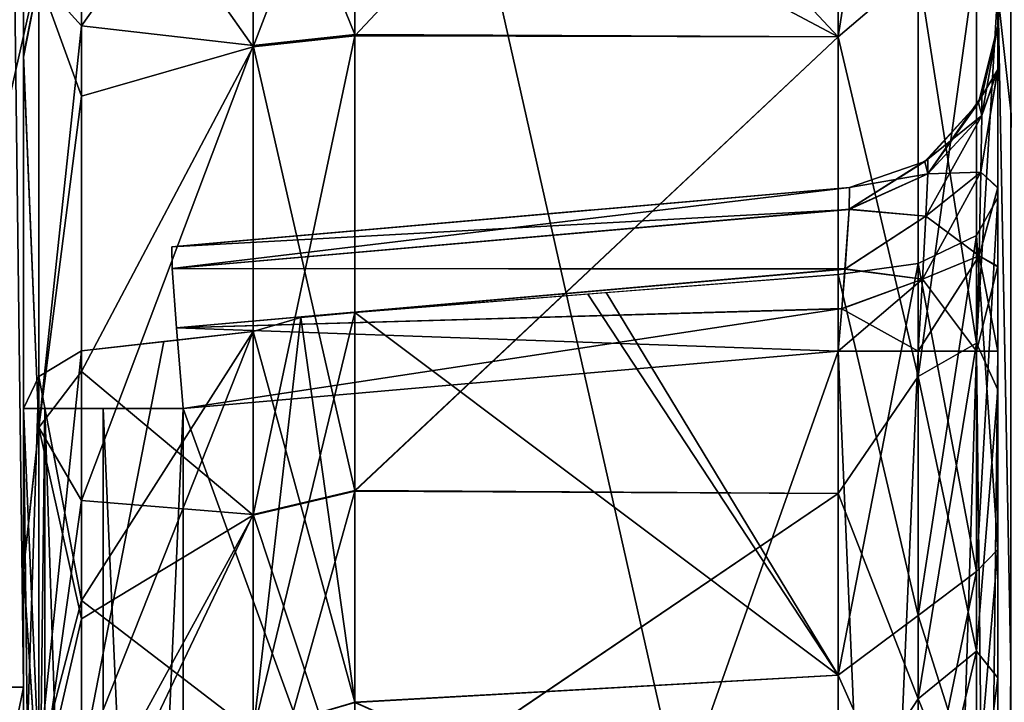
# Model space of a CAD drawing. Header units: millimetres. Extents: x -55 to 125, y -37 to 29.
# Tile 57 of 74: x 101.99 to 105.02, y -9.36 to -7.26. Entities that reach past the tile are written whole.
import ezdxf

# ---------------------------------------------------------------- set-up
doc = ezdxf.new("R2010")
doc.units = ezdxf.units.MM
doc.header["$LTSCALE"] = 33.374815
for name, color, linetype in [('102', 7, 'CONTINUOUS'), ('115', 7, 'CONTINUOUS'), ('120', 7, 'CONTINUOUS'), ('123', 7, 'CONTINUOUS'), ('124', 7, 'CONTINUOUS'), ('145', 7, 'CONTINUOUS'), ('146', 7, 'CONTINUOUS'), ('150', 7, 'CONTINUOUS'), ('151', 7, 'CONTINUOUS'), ('166', 7, 'CONTINUOUS'), ('169', 7, 'CONTINUOUS'), ('170', 7, 'CONTINUOUS'), ('175', 7, 'CONTINUOUS'), ('178', 7, 'CONTINUOUS'), ('181', 7, 'CONTINUOUS'), ('184', 7, 'CONTINUOUS'), ('185', 7, 'CONTINUOUS'), ('189', 7, 'CONTINUOUS'), ('190', 7, 'CONTINUOUS'), ('212', 7, 'CONTINUOUS'), ('215', 7, 'CONTINUOUS'), ('218', 7, 'CONTINUOUS'), ('219', 7, 'CONTINUOUS'), ('220', 7, 'CONTINUOUS'), ('221', 7, 'CONTINUOUS'), ('222', 7, 'CONTINUOUS'), ('223', 7, 'CONTINUOUS'), ('460', 7, 'CONTINUOUS'), ('468', 7, 'CONTINUOUS'), ('469', 7, 'CONTINUOUS'), ('474', 7, 'CONTINUOUS'), ('76', 7, 'CONTINUOUS'), ('79', 7, 'CONTINUOUS'), ('94', 7, 'CONTINUOUS'), ('98', 7, 'CONTINUOUS')]:
    doc.layers.add(name, color=color, linetype=linetype)

msp = doc.modelspace()

# ---------------------------------------------------------------- linework, layer by layer
at = {"layer": '102', "color": 250, "linetype": 'Continuous', "true_color": 0x2f3335}
for points in [[(104.5087, -8.2817, 27.9911), (104.5087, -14, 27.9911), (102.4913, -8.4582, 27.9559), (104.5087, -8.2817, 27.9911)], [(104.5087, -14, 27.9911), (102.4913, -14, 27.9559), (102.4913, -8.4582, 27.9559), (104.5087, -14, 27.9911)]]:
    msp.add_3dface(points, dxfattribs=at)
at = {"layer": '115', "color": 250, "linetype": 'Continuous', "true_color": 0x2f3335}
for points in [[(104.5087, -7.3142, -18.9785), (104.5087, -5.7248, -18.8122), (103.0197, -7.3102, -18.9501), (104.5087, -7.3142, -18.9785)], [(103.0197, -7.3102, -18.9501), (104.5087, -5.7248, -18.8122), (103.0197, -6.5274, -18.7912), (103.0197, -7.3102, -18.9501)], [(103.0197, -8.7126, -19.699), (104.5087, -7.3142, -18.9785), (103.0197, -7.3102, -18.9501), (103.0197, -8.7126, -19.699)], [(104.5087, -8.7199, -19.7386), (104.5087, -7.3142, -18.9785), (103.0197, -8.7126, -19.699), (104.5087, -8.7199, -19.7386)], [(104.5087, -8.045, -26.5233), (104.5087, -9.2787, -25.5075), (103.7936, -8.1014, -26.5067), (104.5087, -8.045, -26.5233)], [(103.7936, -8.1014, -26.5067), (104.5087, -9.2787, -25.5075), (103.0197, -8.1626, -26.4876), (103.7936, -8.1014, -26.5067)], [(103.0197, -8.1626, -26.4876), (104.5087, -9.2787, -25.5075), (103.0197, -9.3627, -25.444), (103.0197, -8.1626, -26.4876)], [(103.0197, -9.7292, -20.9225), (104.5087, -8.7199, -19.7386), (103.0197, -8.7126, -19.699), (103.0197, -9.7292, -20.9225)], [(104.5087, -9.7293, -20.9775), (104.5087, -8.7199, -19.7386), (103.0197, -9.7292, -20.9225), (104.5087, -9.7293, -20.9775)], [(104.5087, -9.2787, -25.5075), (104.5087, -10.0316, -24.098), (103.0197, -9.3627, -25.444), (104.5087, -9.2787, -25.5075)], [(103.0197, -9.3627, -25.444), (104.5087, -10.0316, -24.098), (103.0197, -10.0801, -24.0245), (103.0197, -9.3627, -25.444)]]:
    msp.add_3dface(points, dxfattribs=at)
at = {"layer": '120', "color": 250, "linetype": 'Continuous', "true_color": 0x2f3335}
for points in [[(103.0197, -5.7225, 18.7863), (104.5087, -7.3142, 18.9785), (103.0197, -6.5232, 18.7908), (103.0197, -5.7225, 18.7863)], [(103.0197, -5.7225, 18.7863), (104.5087, -5.7248, 18.8122), (104.5087, -7.3142, 18.9785), (103.0197, -5.7225, 18.7863)], [(103.0197, -6.5232, 18.7908), (104.5087, -7.3142, 18.9785), (103.0197, -7.3068, 18.9491), (103.0197, -6.5232, 18.7908)], [(103.0197, -7.3068, 18.9491), (104.5087, -7.3142, 18.9785), (103.0197, -8.7109, 19.6977), (103.0197, -7.3068, 18.9491)], [(104.5087, -7.3142, 18.9785), (104.5087, -8.7199, 19.7386), (103.0197, -8.7109, 19.6977), (104.5087, -7.3142, 18.9785)], [(104.5087, -8.045, 26.5233), (103.7371, -8.1059, 26.5053), (104.5087, -9.2787, 25.5075), (104.5087, -8.045, 26.5233)], [(103.0197, -8.1626, 26.4876), (104.5087, -9.2787, 25.5075), (103.7371, -8.1059, 26.5053), (103.0197, -8.1626, 26.4876)], [(103.0197, -9.3628, 25.4439), (104.5087, -9.2787, 25.5075), (103.0197, -8.1626, 26.4876), (103.0197, -9.3628, 25.4439)], [(103.0197, -8.7109, 19.6977), (104.5087, -8.7199, 19.7386), (103.0197, -9.7284, 20.921), (103.0197, -8.7109, 19.6977)], [(104.5087, -8.7199, 19.7386), (104.5087, -9.7293, 20.9775), (103.0197, -9.7284, 20.921), (104.5087, -8.7199, 19.7386)], [(104.5087, -10.0316, 24.098), (104.5087, -9.2787, 25.5075), (103.0197, -9.3628, 25.4439), (104.5087, -10.0316, 24.098)]]:
    msp.add_3dface(points, dxfattribs=at)
at = {"layer": '123', "color": 250, "linetype": 'Continuous', "true_color": 0x2f3335}
for points in [[(102.7071, -7.3444, -18.8383), (102.7071, -6.5395, -18.6749), (102.1786, -6.5942, -18.2348), (102.7071, -7.3444, -18.8383)], [(102.1786, -7.4962, -18.4211), (102.7071, -7.3444, -18.8383), (102.1786, -6.5942, -18.2348), (102.1786, -7.4962, -18.4211)], [(102.1786, -8.3441, -18.7797), (102.7071, -7.3444, -18.8383), (102.1786, -7.4962, -18.4211), (102.1786, -8.3441, -18.7797)], [(102.7071, -8.7865, -19.6084), (102.7071, -7.3444, -18.8383), (102.1786, -8.3441, -18.7797), (102.7071, -8.7865, -19.6084)], [(102.7071, -8.2208, -26.589), (102.7071, -9.4549, -25.5159), (102.1786, -9.049, -26.5575), (102.7071, -8.2208, -26.589)], [(102.4452, -8.2506, -26.8243), (102.7071, -8.2208, -26.589), (102.1786, -8.2803, -27.0622), (102.4452, -8.2506, -26.8243)], [(102.1786, -8.2803, -27.0622), (102.7071, -8.2208, -26.589), (102.1786, -9.049, -26.5575), (102.1786, -8.2803, -27.0622)], [(102.1786, -9.1058, -19.297), (102.7071, -8.7865, -19.6084), (102.1786, -8.3441, -18.7797), (102.1786, -9.1058, -19.297)], [(102.7071, -9.8318, -20.8665), (102.7071, -8.7865, -19.6084), (102.1786, -9.7519, -19.9529), (102.7071, -9.8318, -20.8665)], [(102.1786, -9.7519, -19.9529), (102.7071, -8.7865, -19.6084), (102.1786, -9.1058, -19.297), (102.1786, -9.7519, -19.9529)], [(102.1786, -9.049, -26.5575), (102.7071, -9.4549, -25.5159), (102.1786, -9.7055, -25.9115), (102.1786, -9.049, -26.5575)]]:
    msp.add_3dface(points, dxfattribs=at)
at = {"layer": '124', "color": 250, "linetype": 'Continuous', "true_color": 0x2f3335}
for points in [[(102.1786, -6.4855, 18.2246), (102.7071, -6.5352, 18.6745), (102.1786, -7.2798, 18.3594), (102.1786, -6.4855, 18.2246)], [(102.7071, -6.5352, 18.6745), (102.7071, -7.3409, 18.8373), (102.1786, -7.2798, 18.3594), (102.7071, -6.5352, 18.6745)], [(102.1786, -7.2798, 18.3594), (102.7071, -7.3409, 18.8373), (102.1786, -8.7414, 19.0222), (102.1786, -7.2798, 18.3594)], [(102.7071, -7.3409, 18.8373), (102.7071, -8.7848, 19.607), (102.1786, -8.7414, 19.0222), (102.7071, -7.3409, 18.8373)], [(102.7071, -8.221, 26.5889), (102.4325, -8.252, 26.8356), (102.1786, -9.5537, 26.0846), (102.7071, -8.221, 26.5889)], [(102.7071, -9.455, 25.5157), (102.7071, -8.221, 26.5889), (102.1786, -9.5537, 26.0846), (102.7071, -9.455, 25.5157)], [(102.4325, -8.252, 26.8356), (102.1786, -8.2803, 27.0622), (102.1786, -9.5537, 26.0846), (102.4325, -8.252, 26.8356)], [(102.1786, -8.7414, 19.0222), (102.7071, -8.7848, 19.607), (102.1786, -9.8945, 20.1386), (102.1786, -8.7414, 19.0222)], [(102.7071, -8.7848, 19.607), (102.7071, -9.831, 20.865), (102.1786, -9.8945, 20.1386), (102.7071, -8.7848, 19.607)]]:
    msp.add_3dface(points, dxfattribs=at)
at = {"layer": '145', "color": 250, "linetype": 'Continuous', "true_color": 0x2f3335}
for points in [[(102, -9.316, 12.8017), (102, -10.3863, 12.5891), (101.865, -9.316, 12.1178), (102, -9.316, 12.8017)], [(102, -10.3863, 12.5891), (101.8666, -9.9711, 12.0179), (101.865, -9.316, 12.1178), (102, -10.3863, 12.5891)]]:
    msp.add_3dface(points, dxfattribs=at)
at = {"layer": '146', "color": 250, "linetype": 'Continuous', "true_color": 0x2f3335}
for points in [[(102, 1.316, 12.8017), (102, -9.316, 12.8017), (101.865, -9.316, 12.1178), (102, 1.316, 12.8017)], [(102, 1.316, 12.8017), (101.865, -9.316, 12.1178), (101.865, 1.316, 12.1178), (102, 1.316, 12.8017)]]:
    msp.add_3dface(points, dxfattribs=at)
at = {"layer": '150', "color": 250, "linetype": 'Continuous', "true_color": 0x2f3335}
for points in [[(102, -9.316, -12.8017), (101.865, 1.316, -12.1178), (101.865, -9.316, -12.1178), (102, -9.316, -12.8017)], [(102, -9.316, -12.8017), (102, 1.316, -12.8017), (101.865, 1.316, -12.1178), (102, -9.316, -12.8017)]]:
    msp.add_3dface(points, dxfattribs=at)
at = {"layer": '151', "color": 250, "linetype": 'Continuous', "true_color": 0x2f3335}
for points in [[(102, -9.316, -12.8017), (101.865, -9.316, -12.1178), (101.8666, -9.9711, -12.0179), (102, -9.316, -12.8017)], [(102, -9.8696, -12.7465), (102, -9.316, -12.8017), (101.8666, -9.9711, -12.0179), (102, -9.8696, -12.7465)]]:
    msp.add_3dface(points, dxfattribs=at)
at = {"layer": '166', "color": 250, "linetype": 'Continuous', "true_color": 0x2f3335}
for points in [[(102.0654, -14, 27.7032), (102, -14, 27.456), (102.0656, -8.4582, 27.7035), (102.0654, -14, 27.7032)], [(102, -14, 27.456), (102, -8.4582, 27.456), (102.0656, -8.4582, 27.7035), (102, -14, 27.456)], [(102.245, -14, 27.8861), (102.0654, -14, 27.7032), (102.0656, -8.4582, 27.7035), (102.245, -14, 27.8861)], [(102.245, -8.4582, 27.8861), (102.245, -14, 27.8861), (102.0656, -8.4582, 27.7035), (102.245, -8.4582, 27.8861)], [(102.4913, -8.4582, 27.9559), (102.245, -14, 27.8861), (102.245, -8.4582, 27.8861), (102.4913, -8.4582, 27.9559)], [(102.4913, -8.4582, 27.9559), (102.4913, -14, 27.9559), (102.245, -14, 27.8861), (102.4913, -8.4582, 27.9559)]]:
    msp.add_3dface(points, dxfattribs=at)
at = {"layer": '169', "color": 250, "linetype": 'Continuous', "true_color": 0x2f3335}
for points in [[(102, -8.4582, -27.456), (102, -14, -27.456), (102.0654, -14, -27.7032), (102, -8.4582, -27.456)], [(102, -8.4582, -27.456), (102.0654, -14, -27.7032), (102.0655, -8.4582, -27.7035), (102, -8.4582, -27.456)], [(102.0654, -14, -27.7032), (102.245, -14, -27.8861), (102.0655, -8.4582, -27.7035), (102.0654, -14, -27.7032)], [(102.0655, -8.4582, -27.7035), (102.245, -14, -27.8861), (102.245, -8.4582, -27.8861), (102.0655, -8.4582, -27.7035)], [(102.4913, -14, -27.9559), (102.4913, -8.4582, -27.9559), (102.245, -8.4582, -27.8861), (102.4913, -14, -27.9559)], [(102.245, -14, -27.8861), (102.4913, -14, -27.9559), (102.245, -8.4582, -27.8861), (102.245, -14, -27.8861)]]:
    msp.add_3dface(points, dxfattribs=at)
at = {"layer": '170', "color": 250, "linetype": 'Continuous', "true_color": 0x2f3335}
for points in [[(102.1786, -6.4855, 18.2246), (102.1786, -7.2798, 18.3594), (102.0468, -7.1342, 18.1482), (102.1786, -6.4855, 18.2246)], [(102, -7.3761, 17.9886), (102, -6.5169, 17.8428), (102.0468, -7.1342, 18.1482), (102, -7.3761, 17.9886)], [(102, -7.3761, 17.9886), (102.0468, -7.1342, 18.1482), (102.0468, -8.517, 18.6796), (102, -7.3761, 17.9886)], [(102.0468, -7.1342, 18.1482), (102.1786, -7.2798, 18.3594), (102.0468, -8.517, 18.6796), (102.0468, -7.1342, 18.1482)], [(102.1786, -7.2798, 18.3594), (102.1786, -8.7414, 19.0222), (102.0468, -8.517, 18.6796), (102.1786, -7.2798, 18.3594)], [(102, -8.9569, 18.7055), (102, -7.3761, 17.9886), (102.0468, -8.517, 18.6796), (102, -8.9569, 18.7055)], [(102.1786, -9.5537, 26.0846), (102.1786, -8.2803, 27.0622), (102.0468, -9.5521, 26.3347), (102.1786, -9.5537, 26.0846)], [(102.0468, -9.5521, 26.3347), (102.1786, -8.2803, 27.0622), (102.0468, -8.36, 27.2143), (102.0468, -9.5521, 26.3347)], [(102, -8.4582, 27.4014), (102, -9.8355, 26.3441), (102.0468, -8.36, 27.2143), (102, -8.4582, 27.4014)], [(102, -9.8355, 26.3441), (102.0468, -9.5521, 26.3347), (102.0468, -8.36, 27.2143), (102, -9.8355, 26.3441)], [(102, -8.9569, 18.7055), (102.0468, -8.517, 18.6796), (102.0468, -9.6759, 19.6024), (102, -8.9569, 18.7055)], [(102.0468, -8.517, 18.6796), (102.1786, -8.7414, 19.0222), (102.0468, -9.6759, 19.6024), (102.0468, -8.517, 18.6796)], [(102.1786, -8.7414, 19.0222), (102.1786, -9.8945, 20.1386), (102.0468, -9.6759, 19.6024), (102.1786, -8.7414, 19.0222)], [(102, -10.204, 19.913), (102, -8.9569, 18.7055), (102.0468, -9.6759, 19.6024), (102, -10.204, 19.913)]]:
    msp.add_3dface(points, dxfattribs=at)
at = {"layer": '175', "color": 250, "linetype": 'Continuous', "true_color": 0x2f3335}
for points in [[(103.0197, -6.5232, 18.7908), (103.0197, -7.3068, 18.9491), (102.7071, -6.5352, 18.6745), (103.0197, -6.5232, 18.7908)], [(103.0197, -7.3068, 18.9491), (102.7071, -7.3409, 18.8373), (102.7071, -6.5352, 18.6745), (103.0197, -7.3068, 18.9491)], [(103.0197, -7.3068, 18.9491), (103.0197, -8.7109, 19.6977), (102.7071, -7.3409, 18.8373), (103.0197, -7.3068, 18.9491)], [(103.0197, -8.7109, 19.6977), (102.7071, -8.7848, 19.607), (102.7071, -7.3409, 18.8373), (103.0197, -8.7109, 19.6977)], [(103.0197, -9.3628, 25.4439), (103.0197, -8.1626, 26.4876), (102.7071, -9.455, 25.5157), (103.0197, -9.3628, 25.4439)], [(102.7071, -9.455, 25.5157), (103.0197, -8.1626, 26.4876), (102.8534, -8.1783, 26.515), (102.7071, -9.455, 25.5157)], [(102.7071, -8.221, 26.5889), (102.7071, -9.455, 25.5157), (102.8534, -8.1783, 26.515), (102.7071, -8.221, 26.5889)], [(103.0197, -8.7109, 19.6977), (103.0197, -9.7284, 20.921), (102.7071, -8.7848, 19.607), (103.0197, -8.7109, 19.6977)], [(103.0197, -9.7284, 20.921), (102.7071, -9.831, 20.865), (102.7071, -8.7848, 19.607), (103.0197, -9.7284, 20.921)]]:
    msp.add_3dface(points, dxfattribs=at)
at = {"layer": '178', "color": 250, "linetype": 'Continuous', "true_color": 0x2f3335}
for points in [[(102, -6.5101, -17.8423), (102, -7.3704, -17.9872), (102.0468, -7.1342, -18.1482), (102, -6.5101, -17.8423)], [(102.1786, -7.4962, -18.4211), (102.1786, -6.5942, -18.2348), (102.0468, -7.1342, -18.1482), (102.1786, -7.4962, -18.4211)], [(102.0468, -7.1342, -18.1482), (102, -7.3704, -17.9872), (102.0468, -8.517, -18.6796), (102.0468, -7.1342, -18.1482)], [(102.1786, -7.4962, -18.4211), (102.0468, -7.1342, -18.1482), (102.0468, -8.517, -18.6796), (102.1786, -7.4962, -18.4211)], [(102, -7.3704, -17.9872), (102, -8.9528, -18.7028), (102.0468, -8.517, -18.6796), (102, -7.3704, -17.9872)], [(102.1786, -8.3441, -18.7797), (102.1786, -7.4962, -18.4211), (102.0468, -8.517, -18.6796), (102.1786, -8.3441, -18.7797)], [(102.1786, -8.2803, -27.0622), (102.1786, -9.049, -26.5575), (102.0468, -8.36, -27.2143), (102.1786, -8.2803, -27.0622)], [(102.0468, -9.5521, -26.3347), (102, -8.4582, -27.4014), (102.0468, -8.36, -27.2143), (102.0468, -9.5521, -26.3347)], [(102.1786, -9.1058, -19.297), (102.1786, -8.3441, -18.7797), (102.0468, -8.517, -18.6796), (102.1786, -9.1058, -19.297)], [(102.1786, -9.049, -26.5575), (102.0468, -9.5521, -26.3347), (102.0468, -8.36, -27.2143), (102.1786, -9.049, -26.5575)], [(102, -9.8353, -26.3442), (102, -8.4582, -27.4014), (102.0468, -9.5521, -26.3347), (102, -9.8353, -26.3442)], [(102.0468, -8.517, -18.6796), (102, -8.9528, -18.7028), (102.0468, -9.6759, -19.6024), (102.0468, -8.517, -18.6796)], [(102.1786, -9.1058, -19.297), (102.0468, -8.517, -18.6796), (102.0468, -9.6759, -19.6024), (102.1786, -9.1058, -19.297)], [(102, -8.9528, -18.7028), (102, -10.2017, -19.9098), (102.0468, -9.6759, -19.6024), (102, -8.9528, -18.7028)], [(102.1786, -9.049, -26.5575), (102.1786, -9.7055, -25.9115), (102.0468, -9.5521, -26.3347), (102.1786, -9.049, -26.5575)], [(102.1786, -9.7519, -19.9529), (102.1786, -9.1058, -19.297), (102.0468, -9.6759, -19.6024), (102.1786, -9.7519, -19.9529)]]:
    msp.add_3dface(points, dxfattribs=at)
at = {"layer": '181', "color": 250, "linetype": 'Continuous', "true_color": 0x2f3335}
for points in [[(103.0197, -6.5274, -18.7912), (102.7071, -6.5395, -18.6749), (102.7071, -7.3444, -18.8383), (103.0197, -6.5274, -18.7912)], [(103.0197, -7.3102, -18.9501), (103.0197, -6.5274, -18.7912), (102.7071, -7.3444, -18.8383), (103.0197, -7.3102, -18.9501)], [(103.0197, -7.3102, -18.9501), (102.7071, -7.3444, -18.8383), (102.7071, -8.7865, -19.6084), (103.0197, -7.3102, -18.9501)], [(103.0197, -8.7126, -19.699), (103.0197, -7.3102, -18.9501), (102.7071, -8.7865, -19.6084), (103.0197, -8.7126, -19.699)], [(103.0197, -9.3627, -25.444), (102.7071, -8.2208, -26.589), (102.8534, -8.1783, -26.515), (103.0197, -9.3627, -25.444)], [(103.0197, -8.1626, -26.4876), (103.0197, -9.3627, -25.444), (102.8534, -8.1783, -26.515), (103.0197, -8.1626, -26.4876)], [(103.0197, -9.3627, -25.444), (102.7071, -9.4549, -25.5159), (102.7071, -8.2208, -26.589), (103.0197, -9.3627, -25.444)], [(103.0197, -8.7126, -19.699), (102.7071, -8.7865, -19.6084), (102.7071, -9.8318, -20.8665), (103.0197, -8.7126, -19.699)], [(103.0197, -9.7292, -20.9225), (103.0197, -8.7126, -19.699), (102.7071, -9.8318, -20.8665), (103.0197, -9.7292, -20.9225)], [(103.0197, -9.3627, -25.444), (103.0197, -10.0801, -24.0245), (102.7071, -9.4549, -25.5159), (103.0197, -9.3627, -25.444)]]:
    msp.add_3dface(points, dxfattribs=at)
at = {"layer": '184', "color": 250, "linetype": 'Continuous', "true_color": 0x2f3335}
for points in [[(104.5087, -7.3142, 18.9785), (104.5087, -5.7248, 18.8122), (104.7548, -7.1034, 18.9914), (104.5087, -7.3142, 18.9785)], [(104.9345, -7.058, 19.1684), (104.9345, -8.2569, 19.7071), (104.7548, -7.1034, 18.9914), (104.9345, -7.058, 19.1684)], [(104.9345, -7.058, 19.1684), (105, -7.1663, 19.4561), (104.9345, -8.2569, 19.7071), (104.9345, -7.058, 19.1684)], [(104.5087, -7.3142, 18.9785), (104.7548, -7.1034, 18.9914), (104.7548, -8.3591, 19.5556), (104.5087, -7.3142, 18.9785)], [(104.7548, -7.1034, 18.9914), (104.9345, -8.2569, 19.7071), (104.7548, -8.3591, 19.5556), (104.7548, -7.1034, 18.9914)], [(105, -7.1663, 19.4561), (105, -8.401, 20.1237), (104.9345, -8.2569, 19.7071), (105, -7.1663, 19.4561)], [(104.5087, -8.7199, 19.7386), (104.5087, -7.3142, 18.9785), (104.7548, -8.3591, 19.5556), (104.5087, -8.7199, 19.7386)], [(104.9345, -8.9603, 25.4906), (105, -7.8084, 26.0829), (104.9345, -7.9255, 26.3009), (104.9345, -8.9603, 25.4906)], [(105, -8.8918, 25.1909), (105, -7.8084, 26.0829), (104.9345, -8.9603, 25.4906), (105, -8.8918, 25.1909)], [(104.7548, -9.0958, 25.6131), (104.9345, -7.9255, 26.3009), (104.7548, -8.012, 26.4619), (104.7548, -9.0958, 25.6131)], [(104.9345, -8.9603, 25.4906), (104.9345, -7.9255, 26.3009), (104.7548, -9.0958, 25.6131), (104.9345, -8.9603, 25.4906)], [(104.5087, -8.045, 26.5233), (104.5087, -9.2787, 25.5075), (104.7548, -8.012, 26.4619), (104.5087, -8.045, 26.5233)], [(104.5087, -9.2787, 25.5075), (104.7548, -9.0958, 25.6131), (104.7548, -8.012, 26.4619), (104.5087, -9.2787, 25.5075)], [(104.9345, -8.2569, 19.7071), (104.9345, -9.2053, 20.6171), (104.7548, -8.3591, 19.5556), (104.9345, -8.2569, 19.7071)], [(104.9345, -8.2569, 19.7071), (105, -8.401, 20.1237), (104.9345, -9.2053, 20.6171), (104.9345, -8.2569, 19.7071)], [(104.5087, -8.7199, 19.7386), (104.7548, -8.3591, 19.5556), (104.7548, -9.3524, 20.5088), (104.5087, -8.7199, 19.7386)], [(104.7548, -8.3591, 19.5556), (104.9345, -9.2053, 20.6171), (104.7548, -9.3524, 20.5088), (104.7548, -8.3591, 19.5556)], [(105, -8.401, 20.1237), (105, -9.2877, 21.2119), (104.9345, -9.2053, 20.6171), (105, -8.401, 20.1237)], [(104.5087, -9.7293, 20.9775), (104.5087, -8.7199, 19.7386), (104.7548, -9.3524, 20.5088), (104.5087, -9.7293, 20.9775)], [(104.9345, -9.6629, 24.3798), (105, -8.8918, 25.1909), (104.9345, -8.9603, 25.4906), (104.9345, -9.6629, 24.3798)], [(105, -9.5532, 23.9528), (105, -8.8918, 25.1909), (104.9345, -9.6629, 24.3798), (105, -9.5532, 23.9528)], [(104.7548, -9.8317, 24.4497), (104.9345, -8.9603, 25.4906), (104.7548, -9.0958, 25.6131), (104.7548, -9.8317, 24.4497)], [(104.9345, -9.6629, 24.3798), (104.9345, -8.9603, 25.4906), (104.7548, -9.8317, 24.4497), (104.9345, -9.6629, 24.3798)], [(104.5087, -9.2787, 25.5075), (104.7548, -9.8317, 24.4497), (104.7548, -9.0958, 25.6131), (104.5087, -9.2787, 25.5075)], [(104.9345, -9.2053, 20.6171), (104.9345, -9.7929, 21.7928), (104.7548, -9.3524, 20.5088), (104.9345, -9.2053, 20.6171)], [(104.9345, -9.2053, 20.6171), (105, -9.2877, 21.2119), (104.9345, -9.7929, 21.7928), (104.9345, -9.2053, 20.6171)], [(104.5087, -9.2787, 25.5075), (104.5087, -10.0316, 24.098), (104.7548, -9.8317, 24.4497), (104.5087, -9.2787, 25.5075)], [(105, -9.2877, 21.2119), (105, -9.6921, 22.556), (104.9345, -9.7929, 21.7928), (105, -9.2877, 21.2119)], [(104.5087, -9.7293, 20.9775), (104.7548, -9.3524, 20.5088), (104.7548, -9.9679, 21.7401), (104.5087, -9.7293, 20.9775)], [(104.7548, -9.3524, 20.5088), (104.9345, -9.7929, 21.7928), (104.7548, -9.9679, 21.7401), (104.7548, -9.3524, 20.5088)]]:
    msp.add_3dface(points, dxfattribs=at)
at = {"layer": '185', "color": 250, "linetype": 'Continuous', "true_color": 0x2f3335}
for points in [[(104.5087, -14, 27.9911), (104.5087, -8.2817, 27.9911), (104.7548, -8.2817, 28.0608), (104.5087, -14, 27.9911)], [(104.5087, -14, 27.9911), (104.7548, -8.2817, 28.0608), (104.755, -14, 28.061), (104.5087, -14, 27.9911)], [(104.7548, -8.2817, 28.0608), (104.9345, -8.2817, 28.2436), (104.755, -14, 28.061), (104.7548, -8.2817, 28.0608)], [(104.755, -14, 28.061), (104.9345, -8.2817, 28.2436), (104.9346, -14, 28.2438), (104.755, -14, 28.061)], [(104.9345, -8.2817, 28.2436), (105, -8.2817, 28.491), (104.9346, -14, 28.2438), (104.9345, -8.2817, 28.2436)], [(105, -8.2817, 28.491), (105, -14, 28.491), (104.9346, -14, 28.2438), (105, -8.2817, 28.491)]]:
    msp.add_3dface(points, dxfattribs=at)
at = {"layer": '189', "color": 250, "linetype": 'Continuous', "true_color": 0x2f3335}
for points in [[(104.5087, -8.2817, -27.9911), (104.755, -14, -28.061), (104.7548, -8.2817, -28.0608), (104.5087, -8.2817, -27.9911)], [(104.5087, -8.2817, -27.9911), (104.5087, -14, -27.9911), (104.755, -14, -28.061), (104.5087, -8.2817, -27.9911)], [(104.7548, -8.2817, -28.0608), (104.755, -14, -28.061), (104.9345, -8.2817, -28.2436), (104.7548, -8.2817, -28.0608)], [(104.755, -14, -28.061), (104.9346, -14, -28.2438), (104.9345, -8.2817, -28.2436), (104.755, -14, -28.061)], [(104.9346, -14, -28.2438), (105, -14, -28.491), (104.9345, -8.2817, -28.2436), (104.9346, -14, -28.2438)], [(105, -14, -28.491), (105, -8.2817, -28.491), (104.9345, -8.2817, -28.2436), (105, -14, -28.491)]]:
    msp.add_3dface(points, dxfattribs=at)
at = {"layer": '190', "color": 250, "linetype": 'Continuous', "true_color": 0x2f3335}
for points in [[(104.5087, -5.7248, -18.8122), (104.5087, -7.3142, -18.9785), (104.7548, -5.7312, -18.8816), (104.5087, -5.7248, -18.8122)], [(104.5087, -7.3142, -18.9785), (104.7548, -7.1034, -18.9914), (104.7548, -5.7312, -18.8816), (104.5087, -7.3142, -18.9785)], [(104.7548, -8.3591, -19.5556), (104.9345, -7.058, -19.1684), (104.7548, -7.1034, -18.9914), (104.7548, -8.3591, -19.5556)], [(104.9345, -8.2569, -19.7071), (104.9345, -7.058, -19.1684), (104.7548, -8.3591, -19.5556), (104.9345, -8.2569, -19.7071)], [(104.9345, -8.2569, -19.7071), (105, -7.1663, -19.4561), (104.9345, -7.058, -19.1684), (104.9345, -8.2569, -19.7071)], [(104.5087, -7.3142, -18.9785), (104.7548, -8.3591, -19.5556), (104.7548, -7.1034, -18.9914), (104.5087, -7.3142, -18.9785)], [(105, -8.401, -20.1237), (105, -7.1663, -19.4561), (104.9345, -8.2569, -19.7071), (105, -8.401, -20.1237)], [(104.5087, -7.3142, -18.9785), (104.5087, -8.7199, -19.7386), (104.7548, -8.3591, -19.5556), (104.5087, -7.3142, -18.9785)], [(105, -7.8084, -26.0829), (105, -8.8918, -25.1909), (104.9345, -7.9255, -26.3009), (105, -7.8084, -26.0829)], [(104.9345, -7.9255, -26.3009), (104.9345, -8.9603, -25.4906), (104.7548, -8.012, -26.4619), (104.9345, -7.9255, -26.3009)], [(104.9345, -7.9255, -26.3009), (105, -8.8918, -25.1909), (104.9345, -8.9603, -25.4906), (104.9345, -7.9255, -26.3009)], [(104.5087, -8.045, -26.5233), (104.7548, -8.012, -26.4619), (104.7548, -9.0958, -25.6131), (104.5087, -8.045, -26.5233)], [(104.7548, -8.012, -26.4619), (104.9345, -8.9603, -25.4906), (104.7548, -9.0958, -25.6131), (104.7548, -8.012, -26.4619)], [(104.5087, -9.2787, -25.5075), (104.5087, -8.045, -26.5233), (104.7548, -9.0958, -25.6131), (104.5087, -9.2787, -25.5075)], [(104.7548, -9.3524, -20.5088), (104.9345, -8.2569, -19.7071), (104.7548, -8.3591, -19.5556), (104.7548, -9.3524, -20.5088)], [(104.9345, -9.2053, -20.6171), (104.9345, -8.2569, -19.7071), (104.7548, -9.3524, -20.5088), (104.9345, -9.2053, -20.6171)], [(104.9345, -9.2053, -20.6171), (105, -8.401, -20.1237), (104.9345, -8.2569, -19.7071), (104.9345, -9.2053, -20.6171)], [(104.5087, -8.7199, -19.7386), (104.7548, -9.3524, -20.5088), (104.7548, -8.3591, -19.5556), (104.5087, -8.7199, -19.7386)], [(105, -9.2877, -21.2119), (105, -8.401, -20.1237), (104.9345, -9.2053, -20.6171), (105, -9.2877, -21.2119)], [(104.5087, -8.7199, -19.7386), (104.5087, -9.7293, -20.9775), (104.7548, -9.3524, -20.5088), (104.5087, -8.7199, -19.7386)], [(105, -8.8918, -25.1909), (105, -9.5532, -23.9528), (104.9345, -9.6629, -24.3798), (105, -8.8918, -25.1909)], [(104.9345, -8.9603, -25.4906), (105, -8.8918, -25.1909), (104.9345, -9.6629, -24.3798), (104.9345, -8.9603, -25.4906)], [(104.9345, -8.9603, -25.4906), (104.9345, -9.6629, -24.3798), (104.7548, -9.0958, -25.6131), (104.9345, -8.9603, -25.4906)], [(104.5087, -9.2787, -25.5075), (104.7548, -9.0958, -25.6131), (104.7548, -9.8317, -24.4497), (104.5087, -9.2787, -25.5075)], [(104.7548, -9.0958, -25.6131), (104.9345, -9.6629, -24.3798), (104.7548, -9.8317, -24.4497), (104.7548, -9.0958, -25.6131)], [(104.7548, -9.9679, -21.7401), (104.9345, -9.2053, -20.6171), (104.7548, -9.3524, -20.5088), (104.7548, -9.9679, -21.7401)], [(104.9345, -9.7929, -21.7928), (104.9345, -9.2053, -20.6171), (104.7548, -9.9679, -21.7401), (104.9345, -9.7929, -21.7928)], [(104.9345, -9.7929, -21.7928), (105, -9.2877, -21.2119), (104.9345, -9.2053, -20.6171), (104.9345, -9.7929, -21.7928)], [(104.5087, -10.0316, -24.098), (104.5087, -9.2787, -25.5075), (104.7548, -9.8317, -24.4497), (104.5087, -10.0316, -24.098)], [(105, -9.6921, -22.556), (105, -9.2877, -21.2119), (104.9345, -9.7929, -21.7928), (105, -9.6921, -22.556)], [(104.5087, -9.7293, -20.9775), (104.7548, -9.9679, -21.7401), (104.7548, -9.3524, -20.5088), (104.5087, -9.7293, -20.9775)]]:
    msp.add_3dface(points, dxfattribs=at)
at = {"layer": '212', "color": 250, "linetype": 'Continuous', "true_color": 0x2f3335}
for points in [[(102.4564, -7.9601, -27.456), (104.5436, -7.7775, -27.4924), (102.4564, -7.9601, -27.4014), (102.4564, -7.9601, -27.456)], [(102.4564, -7.9601, -27.4014), (104.5436, -7.7775, -27.4924), (102.723, -7.9367, -27.1601), (102.4564, -7.9601, -27.4014)], [(102.723, -7.9367, -27.1601), (104.5436, -7.7775, -27.4924), (102.9849, -7.9138, -26.9209), (102.723, -7.9367, -27.1601)], [(102.9849, -7.9138, -26.9209), (104.5436, -7.7775, -27.4924), (103.7959, -7.8429, -26.9448), (102.9849, -7.9138, -26.9209)], [(104.5436, -7.7775, -27.4924), (104.5436, -7.7775, -26.9656), (103.7959, -7.8429, -26.9448), (104.5436, -7.7775, -27.4924)]]:
    msp.add_3dface(points, dxfattribs=at)
at = {"layer": '215', "color": 250, "linetype": 'Continuous', "true_color": 0x2f3335}
for points in [[(103.752, -7.8467, 26.9435), (104.5436, -7.7775, 26.9656), (102.4564, -7.9601, 27.456), (103.752, -7.8467, 26.9435)], [(104.5436, -7.7775, 26.9656), (104.5436, -7.7775, 27.4924), (102.4564, -7.9601, 27.456), (104.5436, -7.7775, 26.9656)], [(102.9849, -7.9138, 26.9209), (103.752, -7.8467, 26.9435), (102.4564, -7.9601, 27.456), (102.9849, -7.9138, 26.9209)], [(102.7103, -7.9379, 27.1716), (102.9849, -7.9138, 26.9209), (102.4564, -7.9601, 27.456), (102.7103, -7.9379, 27.1716)], [(102.4564, -7.9601, 27.4015), (102.7103, -7.9379, 27.1716), (102.4564, -7.9601, 27.456), (102.4564, -7.9601, 27.4015)]]:
    msp.add_3dface(points, dxfattribs=at)
at = {"layer": '218', "color": 250, "linetype": 'Continuous', "true_color": 0x2f3335}
for points in [[(102.4564, -7.9601, 27.456), (104.5436, -7.7775, 27.4924), (104.5421, -7.845, 27.7426), (102.4564, -7.9601, 27.456)], [(102.4564, -7.9601, 27.456), (104.5421, -7.845, 27.7426), (102.4579, -8.0271, 27.7057), (102.4564, -7.9601, 27.456)], [(104.5421, -7.845, 27.7426), (104.5293, -8.0291, 27.9245), (102.4579, -8.0271, 27.7057), (104.5421, -7.845, 27.7426)], [(102.4579, -8.0271, 27.7057), (104.5293, -8.0291, 27.9245), (102.4707, -8.2093, 27.8887), (102.4579, -8.0271, 27.7057)], [(104.5293, -8.0291, 27.9245), (104.5197, -8.1508, 27.9743), (102.4707, -8.2093, 27.8887), (104.5293, -8.0291, 27.9245)], [(104.5197, -8.1508, 27.9743), (104.5087, -8.2817, 27.9911), (102.4707, -8.2093, 27.8887), (104.5197, -8.1508, 27.9743)], [(104.5087, -8.2817, 27.9911), (102.4913, -8.4582, 27.9559), (102.4707, -8.2093, 27.8887), (104.5087, -8.2817, 27.9911)]]:
    msp.add_3dface(points, dxfattribs=at)
at = {"layer": '219', "color": 250, "linetype": 'Continuous', "true_color": 0x2f3335}
for points in [[(104.5436, -7.7775, -27.4924), (102.4564, -7.9601, -27.456), (102.4579, -8.0271, -27.7057), (104.5436, -7.7775, -27.4924)], [(104.5421, -7.8443, -27.7414), (104.5436, -7.7775, -27.4924), (102.4579, -8.0271, -27.7057), (104.5421, -7.8443, -27.7414)], [(104.5294, -8.0279, -27.9239), (104.5421, -7.8443, -27.7414), (102.4579, -8.0271, -27.7057), (104.5294, -8.0279, -27.9239)], [(102.4707, -8.2094, -27.8887), (104.5294, -8.0279, -27.9239), (102.4579, -8.0271, -27.7057), (102.4707, -8.2094, -27.8887)], [(104.5198, -8.1498, -27.974), (104.5294, -8.0279, -27.9239), (102.4707, -8.2094, -27.8887), (104.5198, -8.1498, -27.974)], [(102.4913, -8.4582, -27.9559), (104.5198, -8.1498, -27.974), (102.4707, -8.2094, -27.8887), (102.4913, -8.4582, -27.9559)], [(102.4913, -8.4582, -27.9559), (104.5087, -8.2817, -27.9911), (104.5198, -8.1498, -27.974), (102.4913, -8.4582, -27.9559)]]:
    msp.add_3dface(points, dxfattribs=at)
at = {"layer": '220', "color": 250, "linetype": 'Continuous', "true_color": 0x2f3335}
for points in [[(104.9401, -7.5167, 26.9656), (105, -7.2794, 26.9656), (104.9401, -7.5167, 27.4924), (104.9401, -7.5167, 26.9656)], [(104.9401, -7.5167, 27.4924), (105, -7.2794, 26.9656), (104.9507, -7.4959, 27.4924), (104.9401, -7.5167, 27.4924)], [(105, -7.2794, 26.9656), (105, -7.2794, 27.4924), (104.9507, -7.4959, 27.4924), (105, -7.2794, 26.9656)], [(104.7748, -7.6971, 26.9656), (104.9401, -7.5167, 26.9656), (104.7748, -7.6971, 27.4924), (104.7748, -7.6971, 26.9656)], [(104.7748, -7.6971, 27.4924), (104.9401, -7.5167, 26.9656), (104.7842, -7.6908, 27.4924), (104.7748, -7.6971, 27.4924)], [(104.7842, -7.6908, 27.4924), (104.9401, -7.5167, 26.9656), (104.9401, -7.5167, 27.4924), (104.7842, -7.6908, 27.4924)], [(104.5436, -7.7775, 27.4924), (104.5436, -7.7775, 26.9656), (104.7748, -7.6971, 26.9656), (104.5436, -7.7775, 27.4924)], [(104.5436, -7.7775, 27.4924), (104.7748, -7.6971, 26.9656), (104.7748, -7.6971, 27.4924), (104.5436, -7.7775, 27.4924)]]:
    msp.add_3dface(points, dxfattribs=at)
at = {"layer": '221', "color": 250, "linetype": 'Continuous', "true_color": 0x2f3335}
for points in [[(104.9507, -7.4959, 27.4924), (105, -7.2794, 27.4924), (105, -7.4142, 27.9928), (104.9507, -7.4959, 27.4924)], [(105, -7.4142, 27.9928), (105, -7.7801, 28.3571), (104.9477, -7.7306, 28.0417), (105, -7.4142, 27.9928)], [(104.9507, -7.5559, 27.7921), (105, -7.4142, 27.9928), (104.9477, -7.7306, 28.0417), (104.9507, -7.5559, 27.7921)], [(104.9507, -7.4959, 27.4924), (105, -7.4142, 27.9928), (104.9507, -7.5559, 27.7921), (104.9507, -7.4959, 27.4924)], [(104.7842, -7.6908, 27.4924), (104.9401, -7.5167, 27.4924), (104.9507, -7.5559, 27.7921), (104.7842, -7.6908, 27.4924)], [(104.9401, -7.5167, 27.4924), (104.9507, -7.4959, 27.4924), (104.9507, -7.5559, 27.7921), (104.9401, -7.5167, 27.4924)], [(104.9507, -7.5559, 27.7921), (104.9477, -7.7306, 28.0417), (104.7842, -7.7357, 27.7172), (104.9507, -7.5559, 27.7921)], [(104.7842, -7.6908, 27.4924), (104.9507, -7.5559, 27.7921), (104.7842, -7.7357, 27.7172), (104.7842, -7.6908, 27.4924)], [(104.5436, -7.7775, 27.4924), (104.7748, -7.6971, 27.4924), (104.7842, -7.7357, 27.7172), (104.5436, -7.7775, 27.4924)], [(104.7748, -7.6971, 27.4924), (104.7842, -7.6908, 27.4924), (104.7842, -7.7357, 27.7172), (104.7748, -7.6971, 27.4924)], [(104.9477, -7.7306, 28.0417), (104.9421, -7.9877, 28.1995), (104.7787, -7.8664, 27.9051), (104.9477, -7.7306, 28.0417)], [(104.7842, -7.7357, 27.7172), (104.9477, -7.7306, 28.0417), (104.7787, -7.8664, 27.9051), (104.7842, -7.7357, 27.7172)], [(104.9477, -7.7306, 28.0417), (105, -7.7801, 28.3571), (104.9421, -7.9877, 28.1995), (104.9477, -7.7306, 28.0417)], [(104.5421, -7.845, 27.7426), (104.5436, -7.7775, 27.4924), (104.7842, -7.7357, 27.7172), (104.5421, -7.845, 27.7426)], [(104.5421, -7.845, 27.7426), (104.7842, -7.7357, 27.7172), (104.7787, -7.8664, 27.9051), (104.5421, -7.845, 27.7426)], [(105, -7.7801, 28.3571), (105, -8.0219, 28.457), (104.9421, -7.9877, 28.1995), (105, -7.7801, 28.3571)], [(104.5293, -8.0291, 27.9245), (104.5421, -7.845, 27.7426), (104.7787, -7.8664, 27.9051), (104.5293, -8.0291, 27.9245)], [(104.5293, -8.0291, 27.9245), (104.7787, -7.8664, 27.9051), (104.7684, -8.0594, 28.0253), (104.5293, -8.0291, 27.9245)], [(104.7787, -7.8664, 27.9051), (104.9421, -7.9877, 28.1995), (104.7684, -8.0594, 28.0253), (104.7787, -7.8664, 27.9051)], [(104.9421, -7.9877, 28.1995), (104.9345, -8.2817, 28.2436), (104.7684, -8.0594, 28.0253), (104.9421, -7.9877, 28.1995)], [(105, -8.2817, 28.491), (104.9345, -8.2817, 28.2436), (104.9421, -7.9877, 28.1995), (105, -8.2817, 28.491)], [(105, -8.0219, 28.457), (105, -8.2817, 28.491), (104.9421, -7.9877, 28.1995), (105, -8.0219, 28.457)], [(104.5197, -8.1508, 27.9743), (104.5293, -8.0291, 27.9245), (104.7684, -8.0594, 28.0253), (104.5197, -8.1508, 27.9743)], [(104.7548, -8.2817, 28.0608), (104.5197, -8.1508, 27.9743), (104.7684, -8.0594, 28.0253), (104.7548, -8.2817, 28.0608)], [(104.9345, -8.2817, 28.2436), (104.7548, -8.2817, 28.0608), (104.7684, -8.0594, 28.0253), (104.9345, -8.2817, 28.2436)], [(104.7548, -8.2817, 28.0608), (104.5087, -8.2817, 27.9911), (104.5197, -8.1508, 27.9743), (104.7548, -8.2817, 28.0608)]]:
    msp.add_3dface(points, dxfattribs=at)
at = {"layer": '222', "color": 250, "linetype": 'Continuous', "true_color": 0x2f3335}
for points in [[(104.9507, -7.4959, -27.4924), (104.9507, -7.5559, -27.7921), (105, -7.2794, -27.4924), (104.9507, -7.4959, -27.4924)], [(105, -7.2794, -27.4924), (104.9507, -7.5559, -27.7921), (105, -7.4127, -27.9904), (105, -7.2794, -27.4924)], [(104.9507, -7.5559, -27.7921), (104.9477, -7.7306, -28.0416), (105, -7.4127, -27.9904), (104.9507, -7.5559, -27.7921)], [(105, -7.4127, -27.9904), (104.9477, -7.7306, -28.0416), (105, -7.7778, -28.3558), (105, -7.4127, -27.9904)], [(104.9507, -7.5559, -27.7921), (104.9507, -7.4959, -27.4924), (104.7842, -7.7357, -27.7172), (104.9507, -7.5559, -27.7921)], [(104.7842, -7.7357, -27.7172), (104.9507, -7.4959, -27.4924), (104.9401, -7.5167, -27.4924), (104.7842, -7.7357, -27.7172)], [(104.7842, -7.6908, -27.4924), (104.7842, -7.7357, -27.7172), (104.9401, -7.5167, -27.4924), (104.7842, -7.6908, -27.4924)], [(104.9477, -7.7306, -28.0416), (104.9507, -7.5559, -27.7921), (104.7787, -7.8664, -27.9051), (104.9477, -7.7306, -28.0416)], [(104.7787, -7.8664, -27.9051), (104.9507, -7.5559, -27.7921), (104.7842, -7.7357, -27.7172), (104.7787, -7.8664, -27.9051)], [(104.5421, -7.8443, -27.7414), (104.7842, -7.6908, -27.4924), (104.7748, -7.6971, -27.4924), (104.5421, -7.8443, -27.7414)], [(104.5421, -7.8443, -27.7414), (104.7842, -7.7357, -27.7172), (104.7842, -7.6908, -27.4924), (104.5421, -7.8443, -27.7414)], [(104.5436, -7.7775, -27.4924), (104.5421, -7.8443, -27.7414), (104.7748, -7.6971, -27.4924), (104.5436, -7.7775, -27.4924)], [(104.7684, -8.0594, -28.0253), (104.9477, -7.7306, -28.0416), (104.7787, -7.8664, -27.9051), (104.7684, -8.0594, -28.0253)], [(104.9421, -7.9877, -28.1995), (104.9477, -7.7306, -28.0416), (104.7684, -8.0594, -28.0253), (104.9421, -7.9877, -28.1995)], [(104.9477, -7.7306, -28.0416), (104.9421, -7.9877, -28.1995), (105, -7.7778, -28.3558), (104.9477, -7.7306, -28.0416)], [(104.5421, -7.8443, -27.7414), (104.7787, -7.8664, -27.9051), (104.7842, -7.7357, -27.7172), (104.5421, -7.8443, -27.7414)], [(105, -7.7778, -28.3558), (104.9421, -7.9877, -28.1995), (105, -8.0198, -28.4564), (105, -7.7778, -28.3558)], [(104.5421, -7.8443, -27.7414), (104.5294, -8.0279, -27.9239), (104.7787, -7.8664, -27.9051), (104.5421, -7.8443, -27.7414)], [(104.5294, -8.0279, -27.9239), (104.7684, -8.0594, -28.0253), (104.7787, -7.8664, -27.9051), (104.5294, -8.0279, -27.9239)], [(104.7548, -8.2817, -28.0608), (104.9345, -8.2817, -28.2436), (104.9421, -7.9877, -28.1995), (104.7548, -8.2817, -28.0608)], [(104.7548, -8.2817, -28.0608), (104.9421, -7.9877, -28.1995), (104.7684, -8.0594, -28.0253), (104.7548, -8.2817, -28.0608)], [(104.9421, -7.9877, -28.1995), (104.9345, -8.2817, -28.2436), (105, -8.0198, -28.4564), (104.9421, -7.9877, -28.1995)], [(104.5294, -8.0279, -27.9239), (104.5198, -8.1498, -27.974), (104.7684, -8.0594, -28.0253), (104.5294, -8.0279, -27.9239)], [(104.9345, -8.2817, -28.2436), (105, -8.2817, -28.491), (105, -8.0198, -28.4564), (104.9345, -8.2817, -28.2436)], [(104.5087, -8.2817, -27.9911), (104.7548, -8.2817, -28.0608), (104.7684, -8.0594, -28.0253), (104.5087, -8.2817, -27.9911)], [(104.5198, -8.1498, -27.974), (104.5087, -8.2817, -27.9911), (104.7684, -8.0594, -28.0253), (104.5198, -8.1498, -27.974)]]:
    msp.add_3dface(points, dxfattribs=at)
at = {"layer": '223', "color": 250, "linetype": 'Continuous', "true_color": 0x2f3335}
for points in [[(105, -7.2794, -27.4924), (105, -7.2794, -26.9656), (104.9401, -7.5167, -26.9656), (105, -7.2794, -27.4924)], [(104.9507, -7.4959, -27.4924), (105, -7.2794, -27.4924), (104.9401, -7.5167, -26.9656), (104.9507, -7.4959, -27.4924)], [(104.7748, -7.6971, -26.9656), (104.9401, -7.5167, -27.4924), (104.9401, -7.5167, -26.9656), (104.7748, -7.6971, -26.9656)], [(104.7842, -7.6908, -27.4924), (104.9401, -7.5167, -27.4924), (104.7748, -7.6971, -26.9656), (104.7842, -7.6908, -27.4924)], [(104.9401, -7.5167, -27.4924), (104.9507, -7.4959, -27.4924), (104.9401, -7.5167, -26.9656), (104.9401, -7.5167, -27.4924)], [(104.5436, -7.7775, -26.9656), (104.5436, -7.7775, -27.4924), (104.7748, -7.6971, -27.4924), (104.5436, -7.7775, -26.9656)], [(104.5436, -7.7775, -26.9656), (104.7748, -7.6971, -27.4924), (104.7748, -7.6971, -26.9656), (104.5436, -7.7775, -26.9656)], [(104.7748, -7.6971, -27.4924), (104.7842, -7.6908, -27.4924), (104.7748, -7.6971, -26.9656), (104.7748, -7.6971, -27.4924)]]:
    msp.add_3dface(points, dxfattribs=at)
at = {"layer": '460', "color": 250, "linetype": 'Continuous', "true_color": 0x2f3335}
for points in [[(105, -19.159, -28.461), (105, 11.159, -28.4612), (105, 5.334, -30.8658), (105, -19.159, -28.461)], [(105, 11.159, -28.4612), (105, -19.159, -28.461), (105, -4.4339, -24.9011), (105, 11.159, -28.4612)], [(105, 5.3334, 30.866), (105, 11.159, 28.461), (105, -13.334, 30.8658), (105, 5.3334, 30.866)], [(105, -13.334, 30.8658), (105, 11.159, 28.461), (105, -19.159, 28.4612), (105, -13.334, 30.8658)], [(105, -19.159, 28.4612), (105, 11.159, 28.461), (105, -3.5661, 24.9011), (105, -19.159, 28.4612)], [(105, -13.3334, -30.866), (105, -19.159, -28.461), (105, 5.334, -30.8658), (105, -13.3334, -30.866)], [(105, -0.8484, -32.0919), (105, -13.3334, -30.866), (105, 5.334, -30.8658), (105, -0.8484, -32.0919)], [(105, -7.1516, 32.0919), (105, 5.3334, 30.866), (105, -13.334, 30.8658), (105, -7.1516, 32.0919)], [(105, -7.151, -32.0919), (105, -13.3334, -30.866), (105, -0.8484, -32.0919), (105, -7.151, -32.0919)], [(105, -4.4339, 24.9011), (105, -19.159, 28.4612), (105, -3.5661, 24.9011), (105, -4.4339, 24.9011)], [(105, -4.4339, -21.0989), (105, -12.3329, -6.0542), (105, -3.5661, -21.0989), (105, -4.4339, -21.0989)], [(105, -12.3329, -6.0542), (105, -10.0542, -8.3329), (105, -3.5661, -21.0989), (105, -12.3329, -6.0542)], [(105, -10.0542, -8.3329), (105, -7.1828, -9.7959), (105, -3.5661, -21.0989), (105, -10.0542, -8.3329)], [(105, -4, 10.3), (105, -7.1828, 9.7959), (105, -19.159, 28.4612), (105, -4, 10.3)], [(105, -4, 10.3), (105, -19.159, 28.4612), (105, -5.2158, 21.4754), (105, -4, 10.3)], [(105, -5.2158, 24.5246), (105, -19.159, 28.4612), (105, -4.4339, 24.9011), (105, -5.2158, 24.5246)], [(105, -4.4339, -24.9011), (105, -19.159, -28.461), (105, -5.2158, -24.5246), (105, -4.4339, -24.9011)], [(105, -5.2158, -21.4754), (105, -12.3329, -6.0542), (105, -4.4339, -21.0989), (105, -5.2158, -21.4754)], [(105, -5.7569, 23.8461), (105, -19.159, 28.4612), (105, -5.2158, 24.5246), (105, -5.7569, 23.8461)], [(105, -5.2158, -24.5246), (105, -19.159, -28.461), (105, -5.7569, -23.8461), (105, -5.2158, -24.5246)], [(105, -5.2158, 21.4754), (105, -19.159, 28.4612), (105, -5.7569, 22.1539), (105, -5.2158, 21.4754)], [(105, -5.7569, -22.1539), (105, -13.7959, -3.1829), (105, -5.2158, -21.4754), (105, -5.7569, -22.1539)], [(105, -13.7959, -3.1829), (105, -12.3329, -6.0542), (105, -5.2158, -21.4754), (105, -13.7959, -3.1829)], [(105, -5.7569, 22.1539), (105, -19.159, 28.4612), (105, -5.95, 23), (105, -5.7569, 22.1539)], [(105, -5.95, 23), (105, -19.159, 28.4612), (105, -5.7569, 23.8461), (105, -5.95, 23)], [(105, -5.95, -23), (105, -13.7959, -3.1829), (105, -5.7569, -22.1539), (105, -5.95, -23)], [(105, -5.7569, -23.8461), (105, -13.7959, -3.1829), (105, -5.95, -23), (105, -5.7569, -23.8461)], [(105, -19.159, -28.461), (105, -13.7959, -3.1829), (105, -5.7569, -23.8461), (105, -19.159, -28.461)], [(105, -7.1828, 9.7959), (105, -10.0542, 8.3329), (105, -19.159, 28.4612), (105, -7.1828, 9.7959)]]:
    msp.add_3dface(points, dxfattribs=at)
at = {"layer": '468', "color": 250, "linetype": 'Continuous', "true_color": 0x2f3335}
for points in [[(105.0397, -4, 32.3953), (105, -7.1516, 32.0919), (105.0397, -9.2614, 31.9652), (105.0397, -4, 32.3953)], [(105, -7.1516, 32.0919), (105, -13.334, 30.8658), (105.0397, -9.2614, 31.9652), (105, -7.1516, 32.0919)], [(105.0397, -9.2614, 31.9652), (105, -13.334, 30.8658), (105.0397, -14.3831, 30.6863), (105.0397, -9.2614, 31.9652)]]:
    msp.add_3dface(points, dxfattribs=at)
at = {"layer": '469', "color": 250, "linetype": 'Continuous', "true_color": 0x2f3335}
for points in [[(105.0397, -9.2614, -31.9652), (105, -7.151, -32.0919), (105.0397, -4, -32.3953), (105.0397, -9.2614, -31.9652)], [(105, -13.3334, -30.866), (105, -7.151, -32.0919), (105.0397, -9.2614, -31.9652), (105, -13.3334, -30.866)], [(105.0397, -14.3831, -30.6863), (105, -13.3334, -30.866), (105.0397, -9.2614, -31.9652), (105.0397, -14.3831, -30.6863)]]:
    msp.add_3dface(points, dxfattribs=at)
at = {"layer": '474', "color": 250, "linetype": 'Continuous', "true_color": 0x2f3335}
for points in [[(105, -7.1828, -9.7959), (105, -10.0542, -8.3329), (105.3, -7.0894, -9.5081), (105, -7.1828, -9.7959)], [(105, -10.0542, -8.3329), (105.3, -9.8763, -8.0881), (105.3, -7.0894, -9.5081), (105, -10.0542, -8.3329)], [(105, -7.1828, 9.7959), (105.3, -7.0894, 9.5081), (105.3, -9.8763, 8.0881), (105, -7.1828, 9.7959)], [(105, -10.0542, 8.3329), (105, -7.1828, 9.7959), (105.3, -9.8763, 8.0881), (105, -10.0542, 8.3329)]]:
    msp.add_3dface(points, dxfattribs=at)
at = {"layer": '76', "color": 250, "linetype": 'Continuous', "true_color": 0x2f3335}
for points in [[(100.4913, -14, -29.9213), (100.4913, 6, -29.9213), (105, -14, -30), (100.4913, -14, -29.9213)], [(100.4913, 6, -29.9213), (105, 6, -30), (105, -14, -30), (100.4913, 6, -29.9213)]]:
    msp.add_3dface(points, dxfattribs=at)
at = {"layer": '79', "color": 250, "linetype": 'Continuous', "true_color": 0x2f3335}
for points in [[(100.4913, 6, 29.9213), (100.4913, -14, 29.9213), (105, 6, 30), (100.4913, 6, 29.9213)], [(100.4913, -14, 29.9213), (105, -14, 30), (105, 6, 30), (100.4913, -14, 29.9213)]]:
    msp.add_3dface(points, dxfattribs=at)
at = {"layer": '94', "color": 250, "linetype": 'Continuous', "true_color": 0x2f3335}
for points in [[(102, -9.316, 12.8017), (102, 1.316, 12.8017), (102, 0.9528, 18.7028), (102, -9.316, 12.8017)], [(102, 1.316, -12.8017), (102, -9.316, -12.8017), (102, -8.9528, -18.7028), (102, 1.316, -12.8017)], [(102, -6.5101, -17.8423), (102, 1.316, -12.8017), (102, -7.3704, -17.9872), (102, -6.5101, -17.8423)], [(102, -7.3704, -17.9872), (102, 1.316, -12.8017), (102, -8.9528, -18.7028), (102, -7.3704, -17.9872)], [(102, -0.6296, 17.9872), (102, -9.316, 12.8017), (102, 0.9528, 18.7028), (102, -0.6296, 17.9872)], [(102, -1.4899, 17.8423), (102, -9.316, 12.8017), (102, -0.6296, 17.9872), (102, -1.4899, 17.8423)], [(102, -10.3863, 12.5891), (102, -9.316, 12.8017), (102, -1.4899, 17.8423), (102, -10.3863, 12.5891)], [(102, -10.3863, 12.5891), (102, -1.4899, 17.8423), (102, -6.5169, 17.8428), (102, -10.3863, 12.5891)], [(102, -7.3761, 17.9886), (102, -11.2926, 11.9849), (102, -6.5169, 17.8428), (102, -7.3761, 17.9886)], [(102, -11.2926, 11.9849), (102, -10.3863, 12.5891), (102, -6.5169, 17.8428), (102, -11.2926, 11.9849)], [(102, -8.9569, 18.7055), (102, -11.8998, 11.0804), (102, -7.3761, 17.9886), (102, -8.9569, 18.7055)], [(102, -11.8998, 11.0804), (102, -11.2926, 11.9849), (102, -7.3761, 17.9886), (102, -11.8998, 11.0804)], [(102, -14.9397, 27.2691), (102, -15.7366, 26.7366), (102, -8.4582, 27.4014), (102, -14.9397, 27.2691)], [(102, -8.4582, -27.4014), (102, -9.8353, -26.3442), (102, -14.9397, -27.2691), (102, -8.4582, -27.4014)], [(102, -8.4582, -27.456), (102, -8.4582, -27.4014), (102, -14, -27.456), (102, -8.4582, -27.456)], [(102, -14, -27.456), (102, -8.4582, -27.4014), (102, -14.9397, -27.2691), (102, -14, -27.456)], [(102, -8.4582, 27.4014), (102, -15.7366, 26.7366), (102, -9.8355, 26.3441), (102, -8.4582, 27.4014)], [(102, -14, 27.456), (102, -14.9397, 27.2691), (102, -8.4582, 27.456), (102, -14, 27.456)], [(102, -8.4582, 27.456), (102, -14.9397, 27.2691), (102, -8.4582, 27.4014), (102, -8.4582, 27.456)], [(102, -10.2017, -19.9098), (102, -8.9528, -18.7028), (102, -16.456, -25), (102, -10.2017, -19.9098)], [(102, -8.9528, -18.7028), (102, -9.316, -12.8017), (102, -16.456, -25), (102, -8.9528, -18.7028)], [(102, -10.204, 19.913), (102, -11.8998, 11.0804), (102, -8.9569, 18.7055), (102, -10.204, 19.913)], [(102, -9.316, -12.8017), (102, -9.8696, -12.7465), (102, -16.456, -25), (102, -9.316, -12.8017)]]:
    msp.add_3dface(points, dxfattribs=at)
at = {"layer": '98', "color": 250, "linetype": 'Continuous', "true_color": 0x2f3335}
for points in [[(104.5087, -14, -27.9911), (104.5087, -8.2817, -27.9911), (102.4913, -14, -27.9559), (104.5087, -14, -27.9911)], [(102.4913, -14, -27.9559), (104.5087, -8.2817, -27.9911), (102.4913, -8.4582, -27.9559), (102.4913, -14, -27.9559)]]:
    msp.add_3dface(points, dxfattribs=at)

doc.saveas('drawing.dxf')
